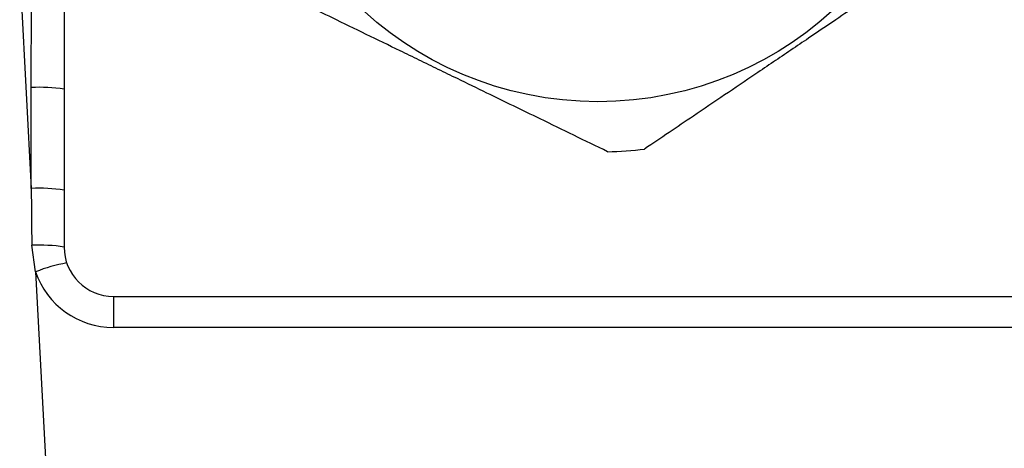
# Model space of a CAD drawing. Header units: millimetres. Extents: x -722 to 1902, y -809 to 1604.
# Tile 10 of 93: x -490 to -430, y 484 to 510. Entities that reach past the tile are written whole.
import ezdxf

# ---------------------------------------------------------------- set-up
doc = ezdxf.new("R2010")
doc.units = ezdxf.units.MM

msp = doc.modelspace()

# ---------------------------------------------------------------- linework, layer by layer
at = {"color": 7, "linetype": 'Continuous', "lineweight": 25}
for p, q in [((-490.014, 513.233), (-489.31, 499.805)), ((-487.31, 513.233), (-487.31, 505.842)), ((-489.31, 499.805), (-489.31, 505.947)), ((-487.31, 505.842), (-487.31, 496.233)), ((-489.044, 494.728), (-489.28, 496.339)), ((-489.044, 494.728), (-487.629, 467.733)), ((-484.31, 493.233), (-355.31, 493.233)), ((-484.31, 493.233), (-484.31, 491.337)), ((-355.31, 491.337), (-484.31, 491.337))]:
    msp.add_line(p, q, dxfattribs=at)
msp.add_circle((-454.81, 526.233), 21.15, dxfattribs=at)
for centre, radius, start, end in [((-488.811, 496.315), 9.645, 81.04481, 92.9634), ((-454.81, 526.233), 24.2, 271.39435, 276.74753), ((-488.811, 490.173), 9.645, 81.04481, 92.9634), ((-488.794, 487.038), 9.314, 80.83392, 92.9917), ((-484.31, 496.233), 3, 180, 270), ((-485.387, 485.477), 9.948, 100.21117, 111.56918), ((-484.31, 496.337), 5, 198.77544, 270)]:
    msp.add_arc(centre, radius, start, end, dxfattribs=at)
msp.add_ellipse((-489.31, 500.328), major_axis=(-1.997, 229.183), ratio=0.00002, start_param=1.57308, end_param=1.588204, dxfattribs=at)
for points, knots in [([(-433.564, 514.646), (-434.824, 513.794), (-437.074, 512.272), (-439.335, 510.743), (-440.33, 510.07)], [0, 0, 0, 0, 0.559999, 1, 1, 1, 1]), ([(-489.31, 505.947), (-489.308, 507.279), (-489.305, 509.707), (-489.283, 512.136), (-489.273, 513.233)], [0, 0, 0, 0, 0.5482822, 1, 1, 1, 1]), ([(-466.854, 508.182), (-468.229, 508.851), (-470.685, 510.044), (-473.126, 511.232), (-474.201, 511.754)], [0, 0, 0, 0, 0.559984, 1, 1, 1, 1]), ([(-440.33, 510.07), (-440.882, 509.697), (-441.791, 509.082), (-443.057, 508.226), (-444.129, 507.501), (-444.843, 507.018), (-445.2, 506.776)], [0, 0, 0, 0, 0.339996, 0.559998, 0.78, 1, 1, 1, 1]), ([(-461.567, 505.612), (-462.167, 505.903), (-463.153, 506.383), (-464.528, 507.051), (-465.692, 507.617), (-466.467, 507.994), (-466.854, 508.182)], [0, 0, 0, 0, 0.339996, 0.559998, 0.78, 1, 1, 1, 1]), ([(-445.2, 506.776), (-446.466, 505.92), (-448.728, 504.391), (-450.977, 502.87), (-451.967, 502.2)], [0, 0, 0, 0, 0.559983, 1, 1, 1, 1]), ([(-454.221, 502.04), (-455.589, 502.705), (-458.032, 503.892), (-460.487, 505.086), (-461.567, 505.612)], [0, 0, 0, 0, 0.559999, 1, 1, 1, 1])]:
    msp.add_open_spline(points, degree=3, knots=knots, dxfattribs=at)

doc.saveas('drawing.dxf')
